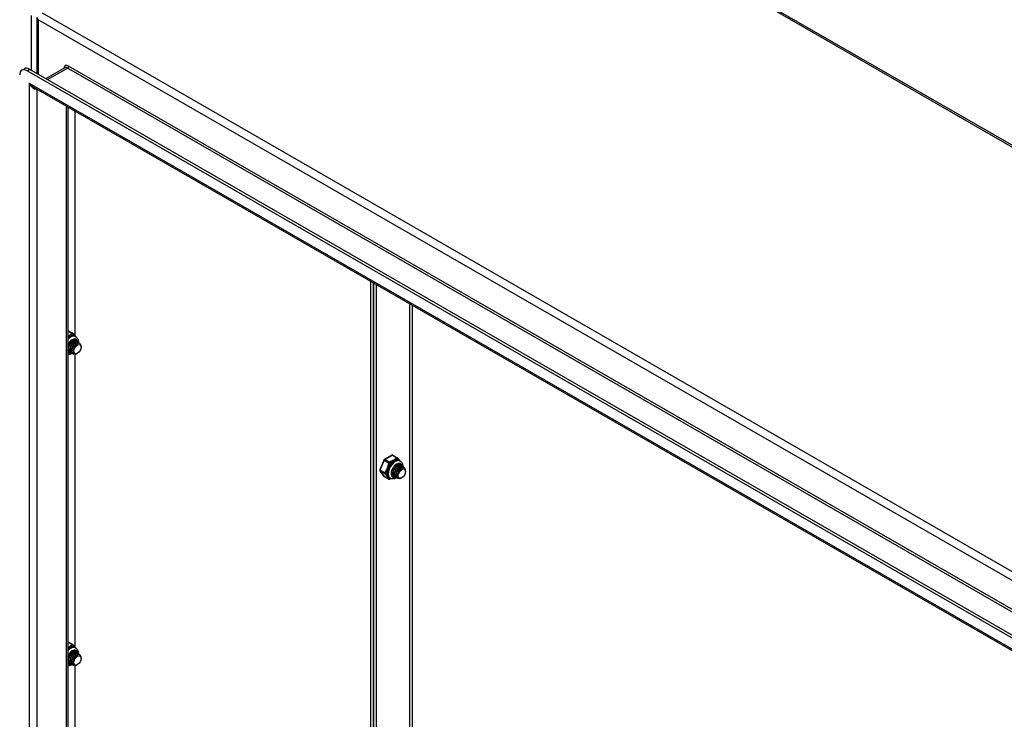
# Model space of a CAD drawing. Header units: inches. Extents: x 17 to 428, y 46 to 203.
# Tile 108 of 110: x 391 to 409, y 166 to 180. Entities that reach past the tile are written whole.
import ezdxf

# ---------------------------------------------------------------- set-up
doc = ezdxf.new("R2010")
doc.units = ezdxf.units.IN
doc.header["$MEASUREMENT"] = 0
doc.layers.add('Visible Edges(ANSI)', color=7, linetype='Continuous', lineweight=25)
doc.layers.add('Visible Tangent Edges(ANSI)', color=7, linetype='Continuous', lineweight=25)

msp = doc.modelspace()

# ---------------------------------------------------------------- linework, layer by layer
at = {"layer": 'Visible Edges(ANSI)'}
for p, q in [((398.352, 183.691), (427.91, 166.67)), ((391.272, 178.562), (391.272, 179.614)), ((390.986, 178.625), (391.034, 178.652)), ((419.781, 162.09), (391.084, 178.615)), ((391.132, 178.643), (419.829, 162.118)), ((391.794, 178.67), (391.44, 178.466)), ((419.695, 161.897), (391.211, 178.299)), ((391.851, 177.931), (391.851, 155.546)), ((391.986, 173.631), (391.986, 177.853)), ((397.547, 159.883), (397.547, 174.651)), ((397.595, 174.623), (397.595, 159.855)), ((397.595, 159.855), (397.595, 174.623)), ((397.643, 174.596), (397.643, 159.828)), ((391.86, 173.728), (391.944, 173.68)), ((391.984, 173.625), (391.997, 173.617)), ((391.931, 173.525), (391.943, 173.532)), ((391.958, 173.509), (391.971, 173.516)), ((391.966, 173.553), (391.968, 173.552)), ((391.986, 173.493), (391.999, 173.5)), ((391.994, 173.537), (391.996, 173.536)), ((392.014, 173.477), (392.024, 173.482)), ((392.021, 173.521), (392.024, 173.519)), ((392.049, 173.505), (392.052, 173.503)), ((392.099, 173.421), (392.099, 173.437)), ((391.857, 173.327), (391.851, 173.332)), ((391.864, 173.388), (391.864, 173.403)), ((391.864, 173.344), (391.866, 173.342)), ((391.892, 173.372), (391.892, 173.387)), ((391.892, 173.328), (391.894, 173.326)), ((391.919, 173.356), (391.919, 173.371)), ((391.919, 173.312), (391.922, 173.31)), ((391.947, 173.347), (391.947, 173.355)), ((391.947, 173.296), (391.95, 173.294)), ((391.986, 167.78), (391.986, 173.289)), ((392.031, 173.303), (392.027, 173.301)), ((397.94, 171.39), (397.797, 171.308)), ((397.96, 171.39), (398.043, 171.342)), ((397.788, 171.298), (397.717, 171.113)), ((398.03, 171.186), (398.043, 171.194)), ((398.083, 171.286), (398.097, 171.278)), ((398.093, 171.199), (398.096, 171.197)), ((397.719, 171.095), (397.791, 170.993)), ((397.935, 171.066), (397.935, 171.069)), ((397.963, 171.05), (397.963, 171.065)), ((397.991, 171.034), (397.991, 171.048)), ((398.019, 171.018), (398.019, 171.032)), ((398.047, 171.009), (398.047, 171.016)), ((398.058, 171.17), (398.07, 171.178)), ((398.086, 171.154), (398.098, 171.161)), ((398.114, 171.138), (398.123, 171.144)), ((398.121, 171.183), (398.124, 171.181)), ((398.149, 171.167), (398.152, 171.165)), ((398.198, 171.083), (398.198, 171.099)), ((397.797, 170.987), (397.881, 170.939)), ((397.896, 170.962), (397.91, 170.954)), ((397.963, 171.006), (397.966, 171.004)), ((397.991, 170.99), (397.994, 170.988)), ((398.019, 170.973), (398.022, 170.972)), ((398.047, 170.957), (398.05, 170.956)), ((398.13, 170.965), (398.126, 170.962)), ((391.86, 167.877), (391.944, 167.829)), ((391.931, 167.674), (391.943, 167.681)), ((391.966, 167.702), (391.968, 167.701)), ((391.984, 167.774), (391.997, 167.766)), ((391.994, 167.686), (391.996, 167.685)), ((391.864, 167.538), (391.864, 167.552)), ((391.864, 167.493), (391.866, 167.491)), ((391.892, 167.522), (391.892, 167.536)), ((391.919, 167.506), (391.919, 167.52)), ((391.947, 167.497), (391.947, 167.504)), ((391.958, 167.658), (391.971, 167.665)), ((391.986, 167.642), (391.999, 167.649)), ((392.014, 167.626), (392.024, 167.631)), ((392.021, 167.67), (392.024, 167.669)), ((392.049, 167.654), (392.052, 167.653)), ((392.099, 167.57), (392.099, 167.586)), ((391.857, 167.477), (391.851, 167.481)), ((391.892, 167.477), (391.894, 167.475)), ((391.919, 167.461), (391.922, 167.459)), ((391.947, 167.445), (391.95, 167.443)), ((391.986, 161.929), (391.986, 167.438)), ((392.031, 167.452), (392.027, 167.45))]:
    msp.add_line(p, q, dxfattribs=at)
at = {"layer": 'Visible Edges(ANSI)', "flags": 128}
for points in [[(391.95, 173.675), (391.955, 173.668), (391.96, 173.661), (391.973, 173.647), (391.985, 173.632), (391.991, 173.624), (391.997, 173.617)], [(391.997, 173.617), (392.011, 173.607), (392.022, 173.596), (392.031, 173.583), (392.038, 173.569), (392.043, 173.554), (392.046, 173.538), (392.048, 173.522), (392.048, 173.506)], [(391.851, 173.46), (391.857, 173.473), (391.865, 173.486), (391.873, 173.498), (391.882, 173.51), (391.891, 173.521), (391.901, 173.531), (391.911, 173.54), (391.922, 173.547), (391.932, 173.554), (391.942, 173.558), (391.952, 173.562), (391.961, 173.564), (391.969, 173.565), (391.977, 173.564), (391.984, 173.562), (391.99, 173.559)], [(391.994, 173.537), (391.986, 173.54), (391.978, 173.542), (391.969, 173.541), (391.959, 173.539), (391.949, 173.535), (391.939, 173.529), (391.929, 173.522), (391.919, 173.513), (391.909, 173.503), (391.9, 173.492), (391.892, 173.479), (391.884, 173.466), (391.878, 173.452), (391.872, 173.438), (391.868, 173.424), (391.865, 173.41), (391.864, 173.396), (391.864, 173.383), (391.865, 173.371), (391.868, 173.359), (391.872, 173.349), (391.877, 173.341), (391.884, 173.333), (391.892, 173.328)], [(391.931, 173.525), (391.926, 173.522), (391.922, 173.519), (391.918, 173.516), (391.914, 173.512), (391.909, 173.508), (391.905, 173.504), (391.901, 173.499), (391.898, 173.495), (391.894, 173.49), (391.89, 173.485), (391.887, 173.479), (391.884, 173.474), (391.881, 173.468), (391.878, 173.462), (391.875, 173.456), (391.873, 173.45), (391.871, 173.444), (391.869, 173.438), (391.867, 173.432), (391.866, 173.426), (391.865, 173.42), (391.864, 173.414), (391.864, 173.409), (391.864, 173.403)], [(391.908, 173.321), (391.898, 173.324), (391.889, 173.33), (391.881, 173.338), (391.875, 173.348), (391.87, 173.359), (391.867, 173.373), (391.867, 173.387), (391.867, 173.402), (391.87, 173.418), (391.875, 173.434), (391.881, 173.45), (391.888, 173.466), (391.897, 173.481), (391.907, 173.495), (391.917, 173.507), (391.928, 173.518), (391.94, 173.527), (391.951, 173.533), (391.963, 173.538), (391.974, 173.54), (391.984, 173.54), (391.993, 173.537), (392.001, 173.532), (392.007, 173.526)], [(392.021, 173.521), (392.014, 173.524), (392.005, 173.526), (391.996, 173.525), (391.987, 173.523), (391.977, 173.519), (391.967, 173.513), (391.957, 173.506), (391.947, 173.497), (391.937, 173.487), (391.928, 173.476), (391.92, 173.463), (391.912, 173.45), (391.906, 173.436), (391.9, 173.422), (391.896, 173.408), (391.893, 173.394), (391.892, 173.38), (391.892, 173.367), (391.893, 173.355), (391.896, 173.343), (391.9, 173.333), (391.905, 173.325), (391.912, 173.317), (391.919, 173.312)], [(391.958, 173.509), (391.954, 173.506), (391.95, 173.503), (391.946, 173.5), (391.941, 173.496), (391.937, 173.492), (391.933, 173.488), (391.929, 173.483), (391.925, 173.479), (391.922, 173.474), (391.918, 173.468), (391.915, 173.463), (391.912, 173.458), (391.909, 173.452), (391.906, 173.446), (391.903, 173.44), (391.901, 173.434), (391.899, 173.428), (391.897, 173.422), (391.895, 173.416), (391.894, 173.41), (391.893, 173.404), (391.892, 173.398), (391.892, 173.392), (391.892, 173.387)], [(391.936, 173.305), (391.926, 173.308), (391.916, 173.314), (391.909, 173.322), (391.903, 173.332), (391.898, 173.343), (391.895, 173.357), (391.894, 173.371), (391.895, 173.386), (391.898, 173.402), (391.902, 173.418), (391.908, 173.434), (391.916, 173.45), (391.925, 173.465), (391.934, 173.479), (391.945, 173.491), (391.956, 173.502), (391.968, 173.511), (391.979, 173.517), (391.991, 173.522), (392.001, 173.524), (392.012, 173.524), (392.021, 173.521), (392.029, 173.516), (392.035, 173.509)], [(392.049, 173.505), (392.042, 173.508), (392.033, 173.51), (392.024, 173.509), (392.015, 173.507), (392.005, 173.503), (391.995, 173.497), (391.984, 173.49), (391.975, 173.481), (391.965, 173.471), (391.956, 173.459), (391.948, 173.447), (391.94, 173.434), (391.934, 173.42), (391.928, 173.406), (391.924, 173.392), (391.921, 173.378), (391.92, 173.364), (391.92, 173.351), (391.921, 173.339), (391.924, 173.327), (391.928, 173.317), (391.933, 173.309), (391.94, 173.301), (391.947, 173.296)], [(391.986, 173.493), (391.982, 173.49), (391.978, 173.487), (391.973, 173.484), (391.969, 173.48), (391.965, 173.476), (391.961, 173.472), (391.957, 173.467), (391.953, 173.463), (391.95, 173.458), (391.946, 173.452), (391.943, 173.447), (391.939, 173.442), (391.936, 173.436), (391.934, 173.43), (391.931, 173.424), (391.929, 173.418), (391.927, 173.412), (391.925, 173.406), (391.923, 173.4), (391.922, 173.394), (391.921, 173.388), (391.92, 173.382), (391.92, 173.376), (391.92, 173.371)], [(391.991, 173.29), (391.978, 173.288), (391.965, 173.289), (391.953, 173.292), (391.943, 173.299), (391.935, 173.308), (391.929, 173.319), (391.925, 173.333), (391.922, 173.348), (391.923, 173.364), (391.925, 173.382), (391.929, 173.4), (391.936, 173.417), (391.944, 173.435), (391.954, 173.451), (391.965, 173.466), (391.977, 173.479), (391.989, 173.49), (392.002, 173.499), (392.015, 173.504), (392.027, 173.508), (392.038, 173.508), (392.048, 173.505), (392.057, 173.5), (392.064, 173.492)], [(391.928, 173.551), (391.931, 173.552), (391.933, 173.553), (391.936, 173.554), (391.938, 173.555), (391.941, 173.555), (391.944, 173.556), (391.946, 173.556), (391.948, 173.556), (391.951, 173.556), (391.953, 173.556), (391.955, 173.556), (391.958, 173.556), (391.96, 173.555), (391.962, 173.554), (391.964, 173.554), (391.966, 173.553), (391.968, 173.552), (391.97, 173.551), (391.972, 173.55), (391.973, 173.548), (391.975, 173.547), (391.977, 173.545), (391.978, 173.543), (391.979, 173.542)], [(391.966, 173.553), (391.965, 173.554), (391.964, 173.554), (391.963, 173.555), (391.962, 173.555), (391.961, 173.556), (391.96, 173.556), (391.959, 173.556), (391.958, 173.557), (391.957, 173.557), (391.955, 173.557), (391.954, 173.557), (391.953, 173.557), (391.952, 173.558), (391.951, 173.558), (391.95, 173.558), (391.949, 173.558), (391.947, 173.558), (391.946, 173.558), (391.945, 173.558), (391.944, 173.558), (391.943, 173.558), (391.941, 173.557), (391.94, 173.557), (391.939, 173.557)], [(392.014, 173.477), (392.01, 173.474), (392.006, 173.471), (392.001, 173.468), (391.997, 173.464), (391.993, 173.46), (391.989, 173.456), (391.985, 173.451), (391.981, 173.447), (391.977, 173.442), (391.974, 173.436), (391.97, 173.431), (391.967, 173.425), (391.964, 173.42), (391.961, 173.414), (391.959, 173.408), (391.956, 173.402), (391.954, 173.396), (391.953, 173.39), (391.951, 173.384), (391.95, 173.378), (391.949, 173.372), (391.948, 173.366), (391.947, 173.36), (391.947, 173.355)], [(392.096, 173.459), (392.091, 173.472), (392.084, 173.481), (392.075, 173.488), (392.064, 173.492), (392.052, 173.492), (392.039, 173.489), (392.025, 173.483), (392.011, 173.474), (391.998, 173.462), (391.985, 173.447), (391.974, 173.431), (391.964, 173.413), (391.956, 173.394), (391.951, 173.376), (391.948, 173.357), (391.948, 173.34), (391.95, 173.325), (391.955, 173.312), (391.963, 173.301), (391.973, 173.294), (391.985, 173.291), (391.998, 173.29), (392.012, 173.294), (392.027, 173.301)], [(391.88, 173.337), (391.879, 173.337), (391.877, 173.338), (391.876, 173.338), (391.874, 173.339), (391.873, 173.339), (391.871, 173.34), (391.87, 173.34), (391.869, 173.341), (391.867, 173.342), (391.866, 173.343), (391.865, 173.343), (391.864, 173.344), (391.862, 173.345), (391.861, 173.346), (391.86, 173.347), (391.859, 173.348), (391.858, 173.349), (391.857, 173.35), (391.855, 173.351), (391.854, 173.352), (391.853, 173.353), (391.852, 173.355), (391.852, 173.356), (391.851, 173.357)], [(391.851, 173.355), (391.851, 173.355), (391.852, 173.354), (391.852, 173.353), (391.853, 173.353), (391.853, 173.352), (391.854, 173.352), (391.854, 173.351), (391.855, 173.351), (391.855, 173.35), (391.856, 173.35), (391.856, 173.349), (391.857, 173.349), (391.857, 173.348), (391.858, 173.348), (391.858, 173.347), (391.859, 173.347), (391.859, 173.347), (391.86, 173.346), (391.861, 173.346), (391.861, 173.345), (391.862, 173.345), (391.862, 173.345), (391.863, 173.344), (391.864, 173.344)], [(391.852, 173.353), (391.852, 173.353), (391.852, 173.353), (391.852, 173.353), (391.852, 173.353), (391.852, 173.353), (391.852, 173.353), (391.852, 173.353), (391.852, 173.353), (391.852, 173.353), (391.852, 173.353), (391.852, 173.353), (391.851, 173.353), (391.851, 173.353), (391.851, 173.353), (391.851, 173.353), (391.851, 173.353), (391.851, 173.353), (391.851, 173.353), (391.851, 173.353), (391.851, 173.353), (391.851, 173.353), (391.851, 173.353), (391.851, 173.353), (391.851, 173.354)], [(391.933, 173.306), (391.924, 173.3), (391.914, 173.294), (391.904, 173.29), (391.893, 173.286), (391.883, 173.283), (391.872, 173.281), (391.862, 173.28), (391.851, 173.281)], [(397.956, 170.989), (397.951, 170.993), (397.946, 170.997), (397.942, 171.003), (397.939, 171.009), (397.936, 171.017), (397.934, 171.026), (397.932, 171.035), (397.932, 171.046), (397.932, 171.057), (397.934, 171.068), (397.936, 171.08), (397.939, 171.092), (397.943, 171.105), (397.948, 171.117), (397.954, 171.129), (397.96, 171.141), (397.968, 171.153), (397.975, 171.164), (397.983, 171.174), (397.992, 171.184), (398.001, 171.193), (398.01, 171.201), (398.02, 171.208), (398.029, 171.214), (398.038, 171.219), (398.047, 171.222), (398.055, 171.225), (398.064, 171.226), (398.071, 171.226), (398.078, 171.225), (398.084, 171.224), (398.09, 171.221)], [(398.093, 171.199), (398.086, 171.202), (398.077, 171.203), (398.068, 171.203), (398.058, 171.201), (398.049, 171.197), (398.038, 171.191), (398.028, 171.184), (398.018, 171.175), (398.009, 171.165), (398, 171.153), (397.991, 171.141), (397.984, 171.128), (397.977, 171.114), (397.972, 171.1), (397.968, 171.086), (397.965, 171.072), (397.963, 171.058), (397.963, 171.045), (397.965, 171.032), (397.967, 171.021), (397.971, 171.011), (397.977, 171.002), (397.983, 170.995), (397.991, 170.99)], [(398.008, 170.983), (397.997, 170.986), (397.988, 170.992), (397.98, 171), (397.974, 171.01), (397.97, 171.021), (397.967, 171.034), (397.966, 171.049), (397.967, 171.064), (397.97, 171.08), (397.974, 171.096), (397.98, 171.112), (397.988, 171.128), (397.996, 171.143), (398.006, 171.156), (398.017, 171.169), (398.028, 171.179), (398.039, 171.188), (398.051, 171.195), (398.062, 171.199), (398.073, 171.202), (398.083, 171.201), (398.092, 171.199), (398.1, 171.194), (398.107, 171.187)], [(398.049, 171.336), (398.054, 171.33), (398.06, 171.323), (398.072, 171.309), (398.085, 171.294), (398.091, 171.286), (398.096, 171.279)], [(398.097, 171.278), (398.11, 171.269), (398.121, 171.258), (398.131, 171.245), (398.138, 171.23), (398.143, 171.215), (398.146, 171.2), (398.147, 171.184), (398.147, 171.168)], [(397.936, 171.081), (397.936, 171.077), (397.936, 171.072), (397.935, 171.068), (397.935, 171.064), (397.936, 171.06), (397.936, 171.056), (397.936, 171.052), (397.937, 171.049), (397.938, 171.045), (397.938, 171.041), (397.939, 171.038), (397.94, 171.035), (397.942, 171.031), (397.943, 171.028), (397.944, 171.025), (397.946, 171.023), (397.948, 171.02), (397.95, 171.017), (397.952, 171.015), (397.954, 171.013), (397.956, 171.011), (397.958, 171.009), (397.961, 171.007), (397.963, 171.006)], [(397.98, 170.999), (397.975, 171), (397.971, 171.001), (397.967, 171.003), (397.963, 171.006), (397.959, 171.009), (397.956, 171.012), (397.953, 171.015), (397.95, 171.019), (397.948, 171.023), (397.945, 171.028), (397.943, 171.032), (397.942, 171.037), (397.94, 171.043), (397.939, 171.048), (397.939, 171.054), (397.938, 171.06), (397.938, 171.066), (397.938, 171.073), (397.939, 171.079), (397.94, 171.086), (397.941, 171.092), (397.943, 171.099), (397.944, 171.106), (397.946, 171.112)], [(398.03, 171.186), (398.026, 171.184), (398.022, 171.181), (398.017, 171.177), (398.013, 171.174), (398.009, 171.17), (398.005, 171.166), (398.001, 171.161), (397.997, 171.156), (397.993, 171.151), (397.99, 171.146), (397.986, 171.141), (397.983, 171.135), (397.98, 171.13), (397.977, 171.124), (397.975, 171.118), (397.972, 171.112), (397.97, 171.106), (397.968, 171.1), (397.967, 171.094), (397.966, 171.088), (397.965, 171.082), (397.964, 171.076), (397.963, 171.07), (397.963, 171.065)], [(398.121, 171.183), (398.113, 171.186), (398.105, 171.187), (398.096, 171.187), (398.086, 171.185), (398.076, 171.181), (398.066, 171.175), (398.056, 171.168), (398.046, 171.159), (398.037, 171.149), (398.028, 171.137), (398.019, 171.125), (398.012, 171.112), (398.005, 171.098), (398, 171.084), (397.996, 171.07), (397.993, 171.055), (397.991, 171.042), (397.991, 171.029), (397.993, 171.016), (397.995, 171.005), (397.999, 170.995), (398.005, 170.986), (398.011, 170.979), (398.019, 170.973)], [(398.058, 171.17), (398.054, 171.168), (398.049, 171.165), (398.045, 171.161), (398.041, 171.158), (398.037, 171.154), (398.033, 171.15), (398.029, 171.145), (398.025, 171.14), (398.021, 171.135), (398.018, 171.13), (398.014, 171.125), (398.011, 171.119), (398.008, 171.114), (398.005, 171.108), (398.003, 171.102), (398, 171.096), (397.998, 171.09), (397.996, 171.084), (397.995, 171.078), (397.993, 171.072), (397.992, 171.066), (397.992, 171.06), (397.991, 171.054), (397.991, 171.048)], [(398.035, 170.967), (398.025, 170.97), (398.016, 170.976), (398.008, 170.984), (398.002, 170.994), (397.998, 171.005), (397.995, 171.018), (397.994, 171.033), (397.995, 171.048), (397.998, 171.064), (398.002, 171.08), (398.008, 171.096), (398.015, 171.112), (398.024, 171.127), (398.034, 171.14), (398.045, 171.153), (398.056, 171.163), (398.067, 171.172), (398.079, 171.179), (398.09, 171.183), (398.101, 171.186), (398.111, 171.185), (398.12, 171.183), (398.128, 171.178), (398.135, 171.171)], [(398.149, 171.167), (398.141, 171.17), (398.133, 171.171), (398.124, 171.171), (398.114, 171.169), (398.104, 171.165), (398.094, 171.159), (398.084, 171.152), (398.074, 171.143), (398.064, 171.133), (398.055, 171.121), (398.047, 171.109), (398.04, 171.096), (398.033, 171.082), (398.028, 171.068), (398.024, 171.054), (398.021, 171.039), (398.019, 171.026), (398.019, 171.013), (398.02, 171), (398.023, 170.989), (398.027, 170.979), (398.033, 170.97), (398.039, 170.963), (398.047, 170.957)], [(398.086, 171.154), (398.081, 171.152), (398.077, 171.149), (398.073, 171.145), (398.069, 171.142), (398.065, 171.138), (398.061, 171.133), (398.057, 171.129), (398.053, 171.124), (398.049, 171.119), (398.045, 171.114), (398.042, 171.109), (398.039, 171.103), (398.036, 171.098), (398.033, 171.092), (398.03, 171.086), (398.028, 171.08), (398.026, 171.074), (398.024, 171.068), (398.023, 171.062), (398.021, 171.056), (398.02, 171.05), (398.02, 171.044), (398.019, 171.038), (398.019, 171.032)], [(398.091, 170.952), (398.077, 170.95), (398.064, 170.95), (398.053, 170.954), (398.043, 170.96), (398.035, 170.97), (398.028, 170.981), (398.024, 170.994), (398.022, 171.01), (398.022, 171.026), (398.025, 171.044), (398.029, 171.061), (398.035, 171.079), (398.044, 171.096), (398.053, 171.113), (398.064, 171.128), (398.076, 171.141), (398.089, 171.152), (398.102, 171.16), (398.114, 171.166), (398.127, 171.169), (398.138, 171.17), (398.148, 171.167), (398.157, 171.162), (398.164, 171.154)], [(398.196, 171.121), (398.191, 171.133), (398.184, 171.143), (398.175, 171.15), (398.164, 171.153), (398.152, 171.154), (398.139, 171.151), (398.125, 171.145), (398.111, 171.135), (398.097, 171.123), (398.084, 171.109), (398.073, 171.092), (398.063, 171.075), (398.056, 171.056), (398.05, 171.037), (398.047, 171.019), (398.047, 171.002), (398.05, 170.987), (398.055, 170.974), (398.062, 170.963), (398.072, 170.956), (398.084, 170.952), (398.097, 170.952), (398.112, 170.955), (398.126, 170.962)], [(398.114, 171.138), (398.109, 171.136), (398.105, 171.133), (398.101, 171.129), (398.097, 171.126), (398.093, 171.122), (398.088, 171.117), (398.084, 171.113), (398.081, 171.108), (398.077, 171.103), (398.073, 171.098), (398.07, 171.093), (398.067, 171.087), (398.064, 171.081), (398.061, 171.076), (398.058, 171.07), (398.056, 171.064), (398.054, 171.058), (398.052, 171.052), (398.05, 171.046), (398.049, 171.04), (398.048, 171.034), (398.047, 171.028), (398.047, 171.022), (398.047, 171.016)], [(397.922, 170.948), (397.91, 170.943), (397.9, 170.938)], [(398.033, 170.967), (398.019, 170.959), (398.004, 170.952), (397.989, 170.947), (397.973, 170.943), (397.957, 170.942), (397.941, 170.943), (397.925, 170.947), (397.91, 170.954)], [(391.851, 167.609), (391.857, 167.622), (391.865, 167.635), (391.873, 167.648), (391.882, 167.659), (391.891, 167.67), (391.901, 167.68), (391.911, 167.689), (391.922, 167.697), (391.932, 167.703), (391.942, 167.708), (391.952, 167.711), (391.961, 167.713), (391.969, 167.714), (391.977, 167.713), (391.984, 167.711), (391.99, 167.709)], [(391.994, 167.686), (391.986, 167.69), (391.978, 167.691), (391.969, 167.691), (391.959, 167.688), (391.949, 167.684), (391.939, 167.679), (391.929, 167.671), (391.919, 167.662), (391.909, 167.652), (391.9, 167.641), (391.892, 167.628), (391.884, 167.615), (391.878, 167.601), (391.872, 167.587), (391.868, 167.573), (391.865, 167.559), (391.864, 167.545), (391.864, 167.532), (391.865, 167.52), (391.868, 167.509), (391.872, 167.499), (391.877, 167.49), (391.884, 167.483), (391.892, 167.477)], [(391.908, 167.47), (391.898, 167.474), (391.889, 167.479), (391.881, 167.487), (391.875, 167.497), (391.87, 167.509), (391.867, 167.522), (391.867, 167.536), (391.867, 167.552), (391.87, 167.567), (391.875, 167.584), (391.881, 167.6), (391.888, 167.615), (391.897, 167.63), (391.907, 167.644), (391.917, 167.656), (391.928, 167.667), (391.94, 167.676), (391.951, 167.683), (391.963, 167.687), (391.974, 167.689), (391.984, 167.689), (391.993, 167.686), (392.001, 167.682), (392.007, 167.675)], [(391.928, 167.701), (391.931, 167.702), (391.933, 167.703), (391.936, 167.703), (391.938, 167.704), (391.941, 167.705), (391.944, 167.705), (391.946, 167.705), (391.948, 167.705), (391.951, 167.705), (391.953, 167.705), (391.955, 167.705), (391.958, 167.705), (391.96, 167.704), (391.962, 167.704), (391.964, 167.703), (391.966, 167.702), (391.968, 167.701), (391.97, 167.7), (391.972, 167.699), (391.973, 167.697), (391.975, 167.696), (391.977, 167.694), (391.978, 167.693), (391.979, 167.691)], [(391.966, 167.702), (391.965, 167.703), (391.964, 167.703), (391.963, 167.704), (391.962, 167.704), (391.961, 167.705), (391.96, 167.705), (391.959, 167.705), (391.958, 167.706), (391.957, 167.706), (391.955, 167.706), (391.954, 167.706), (391.953, 167.707), (391.952, 167.707), (391.951, 167.707), (391.95, 167.707), (391.949, 167.707), (391.947, 167.707), (391.946, 167.707), (391.945, 167.707), (391.944, 167.707), (391.943, 167.707), (391.941, 167.707), (391.94, 167.706), (391.939, 167.706)], [(391.95, 167.824), (391.955, 167.818), (391.96, 167.811), (391.973, 167.796), (391.985, 167.781), (391.991, 167.774), (391.997, 167.766)], [(391.997, 167.766), (392.011, 167.757), (392.022, 167.745), (392.031, 167.732), (392.038, 167.718), (392.043, 167.703), (392.046, 167.687), (392.048, 167.671), (392.048, 167.655)], [(391.88, 167.486), (391.879, 167.487), (391.877, 167.487), (391.876, 167.487), (391.874, 167.488), (391.873, 167.488), (391.871, 167.489), (391.87, 167.49), (391.869, 167.49), (391.867, 167.491), (391.866, 167.492), (391.865, 167.493), (391.864, 167.493), (391.862, 167.494), (391.861, 167.495), (391.86, 167.496), (391.859, 167.497), (391.858, 167.498), (391.857, 167.499), (391.855, 167.5), (391.854, 167.501), (391.853, 167.503), (391.852, 167.504), (391.852, 167.505), (391.851, 167.507)], [(391.851, 167.504), (391.851, 167.504), (391.852, 167.503), (391.852, 167.503), (391.853, 167.502), (391.853, 167.502), (391.854, 167.501), (391.854, 167.501), (391.855, 167.5), (391.855, 167.499), (391.856, 167.499), (391.856, 167.499), (391.857, 167.498), (391.857, 167.498), (391.858, 167.497), (391.858, 167.497), (391.859, 167.496), (391.859, 167.496), (391.86, 167.495), (391.861, 167.495), (391.861, 167.495), (391.862, 167.494), (391.862, 167.494), (391.863, 167.493), (391.864, 167.493)], [(391.852, 167.502), (391.852, 167.502), (391.852, 167.502), (391.852, 167.502), (391.852, 167.502), (391.852, 167.502), (391.852, 167.502), (391.852, 167.502), (391.852, 167.502), (391.852, 167.502), (391.852, 167.502), (391.852, 167.503), (391.851, 167.503), (391.851, 167.503), (391.851, 167.503), (391.851, 167.503), (391.851, 167.503), (391.851, 167.503), (391.851, 167.503), (391.851, 167.503), (391.851, 167.503), (391.851, 167.503), (391.851, 167.503), (391.851, 167.503), (391.851, 167.503)], [(391.931, 167.674), (391.926, 167.671), (391.922, 167.668), (391.918, 167.665), (391.914, 167.661), (391.909, 167.657), (391.905, 167.653), (391.901, 167.649), (391.898, 167.644), (391.894, 167.639), (391.89, 167.634), (391.887, 167.628), (391.884, 167.623), (391.881, 167.617), (391.878, 167.611), (391.875, 167.605), (391.873, 167.599), (391.871, 167.593), (391.869, 167.587), (391.867, 167.581), (391.866, 167.575), (391.865, 167.569), (391.864, 167.564), (391.864, 167.558), (391.864, 167.552)], [(392.021, 167.67), (392.014, 167.674), (392.005, 167.675), (391.996, 167.674), (391.987, 167.672), (391.977, 167.668), (391.967, 167.663), (391.957, 167.655), (391.947, 167.646), (391.937, 167.636), (391.928, 167.625), (391.92, 167.612), (391.912, 167.599), (391.906, 167.585), (391.9, 167.571), (391.896, 167.557), (391.893, 167.543), (391.892, 167.529), (391.892, 167.516), (391.893, 167.504), (391.896, 167.493), (391.9, 167.482), (391.905, 167.474), (391.912, 167.467), (391.919, 167.461)], [(391.958, 167.658), (391.954, 167.655), (391.95, 167.652), (391.946, 167.649), (391.941, 167.645), (391.937, 167.641), (391.933, 167.637), (391.929, 167.633), (391.925, 167.628), (391.922, 167.623), (391.918, 167.618), (391.915, 167.612), (391.912, 167.607), (391.909, 167.601), (391.906, 167.595), (391.903, 167.589), (391.901, 167.583), (391.899, 167.577), (391.897, 167.571), (391.895, 167.565), (391.894, 167.559), (391.893, 167.553), (391.892, 167.547), (391.892, 167.542), (391.892, 167.536)], [(391.936, 167.454), (391.926, 167.458), (391.916, 167.463), (391.909, 167.471), (391.903, 167.481), (391.898, 167.493), (391.895, 167.506), (391.894, 167.52), (391.895, 167.536), (391.898, 167.551), (391.902, 167.568), (391.908, 167.584), (391.916, 167.599), (391.925, 167.614), (391.934, 167.628), (391.945, 167.64), (391.956, 167.651), (391.968, 167.66), (391.979, 167.666), (391.991, 167.671), (392.001, 167.673), (392.012, 167.673), (392.021, 167.67), (392.029, 167.666), (392.035, 167.659)], [(392.049, 167.654), (392.042, 167.657), (392.033, 167.659), (392.024, 167.658), (392.015, 167.656), (392.005, 167.652), (391.995, 167.646), (391.984, 167.639), (391.975, 167.63), (391.965, 167.62), (391.956, 167.609), (391.948, 167.596), (391.94, 167.583), (391.934, 167.569), (391.928, 167.555), (391.924, 167.541), (391.921, 167.527), (391.92, 167.513), (391.92, 167.5), (391.921, 167.488), (391.924, 167.477), (391.928, 167.466), (391.933, 167.458), (391.94, 167.451), (391.947, 167.445)], [(391.986, 167.642), (391.982, 167.639), (391.978, 167.636), (391.973, 167.633), (391.969, 167.629), (391.965, 167.625), (391.961, 167.621), (391.957, 167.617), (391.953, 167.612), (391.95, 167.607), (391.946, 167.602), (391.943, 167.596), (391.939, 167.591), (391.936, 167.585), (391.934, 167.579), (391.931, 167.573), (391.929, 167.567), (391.927, 167.561), (391.925, 167.555), (391.923, 167.549), (391.922, 167.543), (391.921, 167.537), (391.92, 167.531), (391.92, 167.526), (391.92, 167.52)], [(391.991, 167.439), (391.978, 167.437), (391.965, 167.438), (391.953, 167.442), (391.943, 167.448), (391.935, 167.457), (391.929, 167.468), (391.925, 167.482), (391.922, 167.497), (391.923, 167.514), (391.925, 167.531), (391.929, 167.549), (391.936, 167.567), (391.944, 167.584), (391.954, 167.6), (391.965, 167.615), (391.977, 167.628), (391.989, 167.639), (392.002, 167.648), (392.015, 167.654), (392.027, 167.657), (392.038, 167.657), (392.048, 167.654), (392.057, 167.649), (392.064, 167.641)], [(392.014, 167.626), (392.01, 167.623), (392.006, 167.62), (392.001, 167.617), (391.997, 167.613), (391.993, 167.609), (391.989, 167.605), (391.985, 167.6), (391.981, 167.596), (391.977, 167.591), (391.974, 167.586), (391.97, 167.58), (391.967, 167.575), (391.964, 167.569), (391.961, 167.563), (391.959, 167.557), (391.956, 167.551), (391.954, 167.545), (391.953, 167.539), (391.951, 167.533), (391.95, 167.527), (391.949, 167.521), (391.948, 167.515), (391.947, 167.51), (391.947, 167.504)], [(392.096, 167.609), (392.091, 167.621), (392.084, 167.631), (392.075, 167.637), (392.064, 167.641), (392.052, 167.641), (392.039, 167.638), (392.025, 167.632), (392.011, 167.623), (391.998, 167.611), (391.985, 167.596), (391.974, 167.58), (391.964, 167.562), (391.956, 167.544), (391.951, 167.525), (391.948, 167.507), (391.948, 167.49), (391.95, 167.474), (391.955, 167.461), (391.963, 167.451), (391.973, 167.444), (391.985, 167.44), (391.998, 167.44), (392.012, 167.443), (392.027, 167.45)], [(391.933, 167.455), (391.924, 167.449), (391.914, 167.444), (391.904, 167.439), (391.893, 167.435), (391.883, 167.433), (391.872, 167.431), (391.862, 167.43), (391.851, 167.43)]]:
    msp.add_lwpolyline(points, dxfattribs=at)
at = {"layer": 'Visible Edges(ANSI)'}
for centre, start, end in [((391.85, 173.711), 60.064, 89.354), ((391.934, 173.663), 36.716, 60.064), ((397.95, 171.373), 60.064, 119.936), ((397.807, 171.29), 119.936, 158.8021), ((398.034, 171.325), 36.716, 60.064), ((397.735, 171.106), 158.8021, 215.0271), ((397.807, 171.004), 215.0271, 240.064), ((397.891, 170.956), 240.064, 297.2321), ((391.85, 167.86), 60.064, 89.354), ((391.934, 167.812), 36.716, 60.064)]:
    msp.add_arc(centre, 0.0197, start, end, dxfattribs=at)
for centre, major_axis, start_param, end_param in [((391.084, 178.454), (-0.098, 0.171), 5.499721, 7.070517), ((391.132, 178.482), (-0.098, 0.171), 5.499721, 6.283185), ((391.915, 173.448), (0.067, 0.116), 5.718546, 6.217869), ((391.887, 173.464), (0.079, 0.136), 5.540636, 5.67712), ((392.017, 173.39), (0.058, 0.101), 5.495853, 5.750129), ((391.915, 173.448), (-0.067, -0.116), 0.065316, 0.520508), ((391.887, 173.464), (0.079, 0.136), 3.747658, 3.892421), ((398.015, 171.11), (0.067, 0.116), 5.718546, 6.217869), ((398.116, 171.051), (0.058, 0.101), 5.495853, 5.750129), ((398.015, 171.11), (-0.067, -0.116), 0.065316, 0.520508), ((391.915, 167.597), (0.067, 0.116), 5.718546, 6.217869), ((391.887, 167.613), (0.079, 0.136), 5.540636, 5.67712), ((392.017, 167.539), (0.058, 0.101), 5.495853, 5.750129), ((391.915, 167.597), (-0.067, -0.116), 0.065316, 0.520508), ((391.887, 167.613), (0.079, 0.136), 3.747658, 3.892421)]:
    msp.add_ellipse(centre, major_axis=major_axis, ratio=0.578093, start_param=start_param, end_param=end_param, dxfattribs=at)
for centre in [(392.031, 173.382), (398.13, 171.043), (392.031, 167.531)]:
    msp.add_ellipse(centre, major_axis=(-0.0481, -0.0836), ratio=0.578093, dxfattribs=at)
at = {"layer": 'Visible Tangent Edges(ANSI)'}
for p, q in [((427.861, 166.665), (398.302, 183.686)), ((391.161, 179.654), (391.161, 178.626)), ((391.301, 179.574), (420.86, 162.552)), ((391.301, 178.546), (391.301, 179.574)), ((420.93, 162.674), (391.371, 179.695)), ((391.084, 178.615), (391.132, 178.643)), ((391.469, 178.449), (391.844, 178.665)), ((391.844, 178.665), (391.915, 178.624)), ((420.295, 162.331), (391.865, 178.703)), ((420.202, 162.334), (391.915, 178.624)), ((391.126, 178.382), (419.739, 161.905)), ((391.126, 178.382), (391.126, 155.11)), ((391.266, 178.268), (391.266, 155.217)), ((391.822, 155.537), (391.822, 177.948)), ((398.28, 159.254), (398.28, 174.229)), ((398.324, 174.204), (398.324, 159.254)), ((391.851, 173.727), (391.934, 173.679)), ((397.807, 171.307), (397.95, 171.389)), ((397.95, 171.389), (398.034, 171.341)), ((397.723, 171.107), (397.795, 171.292)), ((397.795, 171.292), (397.878, 171.243)), ((397.891, 171.258), (397.807, 171.307)), ((397.807, 171.059), (397.723, 171.107)), ((397.795, 170.989), (397.723, 171.091)), ((397.723, 171.091), (397.807, 171.043)), ((397.878, 170.941), (397.795, 170.989)), ((391.851, 167.876), (391.934, 167.828))]:
    msp.add_line(p, q, dxfattribs=at)
at = {"layer": 'Visible Tangent Edges(ANSI)', "flags": 128}
for points in [[(391.934, 173.679), (391.93, 173.677), (391.927, 173.674), (391.924, 173.672), (391.92, 173.669), (391.917, 173.667), (391.914, 173.664), (391.911, 173.661), (391.908, 173.659), (391.905, 173.656), (391.902, 173.653), (391.899, 173.651), (391.896, 173.648), (391.893, 173.645), (391.89, 173.643), (391.887, 173.64), (391.883, 173.638), (391.88, 173.635), (391.876, 173.633), (391.872, 173.631), (391.868, 173.629), (391.864, 173.626), (391.86, 173.625), (391.855, 173.623), (391.851, 173.621)], [(391.851, 173.605), (391.855, 173.608), (391.86, 173.611), (391.865, 173.614), (391.87, 173.616), (391.874, 173.619), (391.879, 173.622), (391.883, 173.624), (391.888, 173.627), (391.892, 173.63), (391.897, 173.632), (391.901, 173.634), (391.905, 173.637), (391.909, 173.639), (391.912, 173.641), (391.916, 173.643), (391.92, 173.645), (391.924, 173.647), (391.927, 173.649), (391.931, 173.65), (391.934, 173.652), (391.938, 173.653), (391.942, 173.655), (391.945, 173.656), (391.949, 173.657)], [(391.949, 173.657), (391.951, 173.656), (391.952, 173.655), (391.954, 173.653), (391.956, 173.652), (391.958, 173.651), (391.96, 173.65), (391.962, 173.648), (391.964, 173.647), (391.966, 173.645), (391.968, 173.644), (391.97, 173.642), (391.972, 173.641), (391.974, 173.639), (391.976, 173.637), (391.978, 173.635), (391.98, 173.634), (391.982, 173.632), (391.984, 173.63), (391.986, 173.628), (391.988, 173.626), (391.99, 173.624), (391.991, 173.622), (391.993, 173.62), (391.995, 173.618)], [(397.878, 171.243), (397.876, 171.235), (397.874, 171.227), (397.872, 171.219), (397.87, 171.211), (397.868, 171.202), (397.866, 171.194), (397.865, 171.186), (397.863, 171.177), (397.861, 171.169), (397.859, 171.161), (397.857, 171.153), (397.854, 171.145), (397.85, 171.137), (397.847, 171.13), (397.843, 171.123), (397.839, 171.116), (397.835, 171.109), (397.831, 171.102), (397.826, 171.095), (397.822, 171.088), (397.818, 171.081), (397.814, 171.074), (397.81, 171.066), (397.807, 171.059)], [(397.831, 171.049), (397.833, 171.056), (397.835, 171.063), (397.837, 171.07), (397.84, 171.077), (397.842, 171.084), (397.845, 171.092), (397.848, 171.099), (397.851, 171.107), (397.855, 171.115), (397.858, 171.123), (397.861, 171.131), (397.864, 171.14), (397.868, 171.148), (397.871, 171.157), (397.874, 171.165), (397.877, 171.174), (397.88, 171.182), (397.883, 171.19), (397.887, 171.198), (397.89, 171.206), (397.893, 171.214), (397.897, 171.221), (397.9, 171.228), (397.904, 171.235)], [(398.034, 171.341), (398.028, 171.337), (398.023, 171.333), (398.018, 171.329), (398.013, 171.325), (398.008, 171.321), (398.004, 171.317), (397.999, 171.313), (397.994, 171.309), (397.989, 171.305), (397.984, 171.301), (397.979, 171.297), (397.973, 171.293), (397.967, 171.29), (397.96, 171.287), (397.953, 171.284), (397.946, 171.281), (397.939, 171.278), (397.932, 171.276), (397.925, 171.273), (397.918, 171.27), (397.911, 171.267), (397.904, 171.265), (397.897, 171.262), (397.891, 171.258)], [(397.904, 171.235), (397.909, 171.24), (397.915, 171.244), (397.921, 171.249), (397.928, 171.253), (397.934, 171.257), (397.941, 171.261), (397.947, 171.266), (397.954, 171.27), (397.961, 171.274), (397.968, 171.278), (397.975, 171.281), (397.981, 171.285), (397.988, 171.289), (397.994, 171.293), (398, 171.296), (398.006, 171.299), (398.011, 171.302), (398.017, 171.305), (398.022, 171.308), (398.028, 171.311), (398.033, 171.313), (398.038, 171.315), (398.043, 171.317), (398.048, 171.319)], [(398.048, 171.319), (398.05, 171.318), (398.052, 171.316), (398.054, 171.315), (398.056, 171.314), (398.058, 171.313), (398.06, 171.311), (398.062, 171.31), (398.064, 171.308), (398.066, 171.307), (398.068, 171.305), (398.07, 171.304), (398.072, 171.302), (398.074, 171.301), (398.076, 171.299), (398.078, 171.297), (398.08, 171.295), (398.081, 171.294), (398.083, 171.292), (398.085, 171.29), (398.087, 171.288), (398.089, 171.286), (398.091, 171.284), (398.093, 171.282), (398.094, 171.28)], [(397.807, 171.043), (397.81, 171.038), (397.814, 171.034), (397.818, 171.029), (397.822, 171.024), (397.826, 171.019), (397.831, 171.014), (397.835, 171.009), (397.839, 171.004), (397.843, 170.999), (397.847, 170.995), (397.85, 170.99), (397.854, 170.986), (397.856, 170.981), (397.859, 170.977), (397.861, 170.974), (397.863, 170.97), (397.865, 170.966), (397.866, 170.963), (397.868, 170.96), (397.87, 170.956), (397.872, 170.952), (397.874, 170.949), (397.876, 170.945), (397.878, 170.941)], [(397.904, 170.946), (397.9, 170.948), (397.897, 170.95), (397.893, 170.953), (397.89, 170.955), (397.887, 170.958), (397.883, 170.961), (397.88, 170.964), (397.877, 170.967), (397.874, 170.971), (397.871, 170.975), (397.868, 170.979), (397.864, 170.984), (397.861, 170.989), (397.858, 170.994), (397.855, 170.999), (397.851, 171.004), (397.848, 171.01), (397.845, 171.016), (397.842, 171.021), (397.84, 171.027), (397.837, 171.032), (397.835, 171.038), (397.833, 171.044), (397.831, 171.049)], [(397.919, 170.95), (397.918, 170.95), (397.918, 170.949), (397.917, 170.949), (397.916, 170.949), (397.916, 170.949), (397.915, 170.949), (397.914, 170.949), (397.914, 170.948), (397.913, 170.948), (397.912, 170.948), (397.912, 170.948), (397.911, 170.948), (397.91, 170.948), (397.91, 170.947), (397.909, 170.947), (397.909, 170.947), (397.908, 170.947), (397.907, 170.947), (397.907, 170.947), (397.906, 170.946), (397.905, 170.946), (397.905, 170.946), (397.904, 170.946), (397.904, 170.946)], [(391.934, 167.828), (391.93, 167.826), (391.927, 167.823), (391.924, 167.821), (391.92, 167.818), (391.917, 167.816), (391.914, 167.813), (391.911, 167.81), (391.908, 167.808), (391.905, 167.805), (391.902, 167.803), (391.899, 167.8), (391.896, 167.797), (391.893, 167.795), (391.89, 167.792), (391.887, 167.789), (391.883, 167.787), (391.88, 167.785), (391.876, 167.782), (391.872, 167.78), (391.868, 167.778), (391.864, 167.776), (391.86, 167.774), (391.855, 167.772), (391.851, 167.77)], [(391.851, 167.755), (391.855, 167.757), (391.86, 167.76), (391.865, 167.763), (391.87, 167.766), (391.874, 167.768), (391.879, 167.771), (391.883, 167.774), (391.888, 167.776), (391.892, 167.779), (391.897, 167.781), (391.901, 167.784), (391.905, 167.786), (391.909, 167.788), (391.912, 167.79), (391.916, 167.792), (391.92, 167.794), (391.924, 167.796), (391.927, 167.798), (391.931, 167.799), (391.934, 167.801), (391.938, 167.802), (391.942, 167.804), (391.945, 167.805), (391.949, 167.806)], [(391.949, 167.806), (391.951, 167.805), (391.952, 167.804), (391.954, 167.803), (391.956, 167.801), (391.958, 167.8), (391.96, 167.799), (391.962, 167.797), (391.964, 167.796), (391.966, 167.794), (391.968, 167.793), (391.97, 167.791), (391.972, 167.79), (391.974, 167.788), (391.976, 167.786), (391.978, 167.785), (391.98, 167.783), (391.982, 167.781), (391.984, 167.779), (391.986, 167.777), (391.988, 167.775), (391.99, 167.774), (391.991, 167.772), (391.993, 167.769), (391.995, 167.767)]]:
    msp.add_lwpolyline(points, dxfattribs=at)
at = {"layer": 'Visible Tangent Edges(ANSI)'}
for centre, major_axis, ratio, start_param, end_param in [((391.371, 179.614), (-0.099, 0), 0.575862, 0, 0.785398), ((391.865, 178.596), (-0.065, 0.113), 0.578093, 5.499721, 6.988298), ((391.844, 178.584), (-0.0494, 0.0858), 0.578093, 5.499721, 6.283185), ((391.844, 178.69), (0.0155, 0.0269), 0.578093, 3.925057, 5.495853), ((391.196, 178.423), (0.095, -0.132), 0.494861, 4.660263, 5.447595), ((391.196, 178.423), (0.066, -0.148), 0.494835, 4.763011, 6.227417), ((391.85, 173.711), (0.0098, 0.0171), 0.578093, 0, 0.767518), ((391.89, 173.463), (0.093, 0.162), 0.578093, 0, 1.087676), ((391.904, 173.455), (0.093, 0.162), 0.578093, 0, 1.200229), ((391.934, 173.663), (0.0098, 0.0171), 0.578093, 0, 0.783464), ((391.934, 173.663), (-0.0107, 0.0165), 0.609588, 3.996047, 5.470059), ((391.934, 173.663), (0.0158, 0.0118), 0.754115, 5.139012, 6.283185), ((391.932, 173.439), (0.074, 0.128), 0.578093, 5.586953, 7.960387), ((391.932, 173.439), (0.073, 0.126), 0.578093, 5.604861, 7.977379), ((391.924, 173.443), (0.067, 0.116), 0.578093, 5.752575, 6.283185), ((391.932, 173.439), (-0.073, -0.126), 0.578093, 6.155921, 6.93146), ((391.932, 173.439), (-0.074, -0.128), 0.578093, 6.172913, 6.948591), ((391.924, 173.443), (-0.067, -0.116), 0.578093, 0, 0.525906), ((397.95, 171.373), (-0.0098, 0.0171), 0.578093, 5.499721, 6.283185), ((397.95, 171.373), (0.0098, 0.0171), 0.578093, 0, 0.783464), ((397.807, 171.29), (-0.0184, 0.0071), 0.209664, 0, 0.938208), ((397.807, 171.29), (0.0098, 0.0171), 0.578093, 0.783464, 1.830662), ((397.807, 171.29), (-0.0098, 0.0171), 0.578093, 5.499721, 6.283185), ((397.99, 171.124), (-0.093, -0.162), 0.578093, 3.141593, 6.283185), ((398.004, 171.116), (0.093, 0.162), 0.578093, 0, 3.141593), ((397.891, 171.242), (-0.0098, -0.0171), 0.578093, 3.925057, 4.972255), ((397.891, 171.242), (-0.0187, 0.0063), 0.17693, 0.929322, 2.403334), ((397.891, 171.242), (0.009, -0.0175), 0.54478, 0.910625, 2.384637), ((398.031, 171.1), (-0.074, -0.128), 0.578093, 2.44536, 6.948591), ((398.031, 171.1), (0.073, 0.126), 0.578093, 5.604861, 10.073053), ((398.034, 171.325), (0.0098, 0.0171), 0.578093, 0, 0.783464), ((398.034, 171.325), (-0.0107, 0.0165), 0.609588, 3.996047, 5.470059), ((398.034, 171.325), (0.0158, 0.0118), 0.754115, 5.139012, 6.283185), ((398.023, 171.105), (0.067, 0.116), 0.578093, 5.752575, 6.283185), ((397.735, 171.106), (-0.0184, 0.0071), 0.209664, 0, 0.938208), ((397.735, 171.106), (-0.0161, -0.0113), 0.787757, 0, 0.35258), ((397.735, 171.106), (-0.0098, -0.0171), 0.578093, 4.972255, 6.019452), ((397.819, 171.058), (-0.0098, -0.0171), 0.578093, 4.972255, 6.019452), ((397.819, 171.058), (0.018, -0.008), 0.241739, 4.090324, 5.564336), ((397.819, 171.058), (-0.0158, -0.0118), 0.754115, 0.329838, 1.80385), ((397.807, 171.004), (-0.0161, -0.0113), 0.787757, 0, 0.35258), ((397.807, 171.004), (-0.0098, -0.0171), 0.578093, 6.019452, 6.283185), ((397.891, 170.956), (-0.0165, -0.0107), 0.818923, 0.3797, 1.853712), ((397.891, 170.956), (-0.0098, -0.0171), 0.578093, 6.019452, 6.283185), ((397.891, 170.956), (0.009, -0.0175), 0.54478, 0, 0.717057), ((398.023, 171.105), (-0.067, -0.116), 0.578093, 0, 0.525906), ((391.85, 167.86), (0.0098, 0.0171), 0.578093, 0, 0.767518), ((391.89, 167.612), (0.093, 0.162), 0.578093, 0, 1.087676), ((391.904, 167.604), (0.093, 0.162), 0.578093, 0, 1.200229), ((391.932, 167.588), (0.074, 0.128), 0.578093, 5.586953, 7.960387), ((391.932, 167.588), (0.073, 0.126), 0.578093, 5.604861, 7.977379), ((391.934, 167.812), (0.0098, 0.0171), 0.578093, 0, 0.783464), ((391.934, 167.812), (-0.0107, 0.0165), 0.609588, 3.996047, 5.470059), ((391.934, 167.812), (0.0158, 0.0118), 0.754115, 5.139012, 6.283185), ((391.924, 167.593), (0.067, 0.116), 0.578093, 5.752575, 6.283185), ((391.932, 167.588), (-0.073, -0.126), 0.578093, 6.155921, 6.93146), ((391.932, 167.588), (-0.074, -0.128), 0.578093, 6.172913, 6.948591), ((391.924, 167.593), (-0.067, -0.116), 0.578093, 0, 0.525906)]:
    msp.add_ellipse(centre, major_axis=major_axis, ratio=ratio, start_param=start_param, end_param=end_param, dxfattribs=at)

doc.saveas('drawing.dxf')
